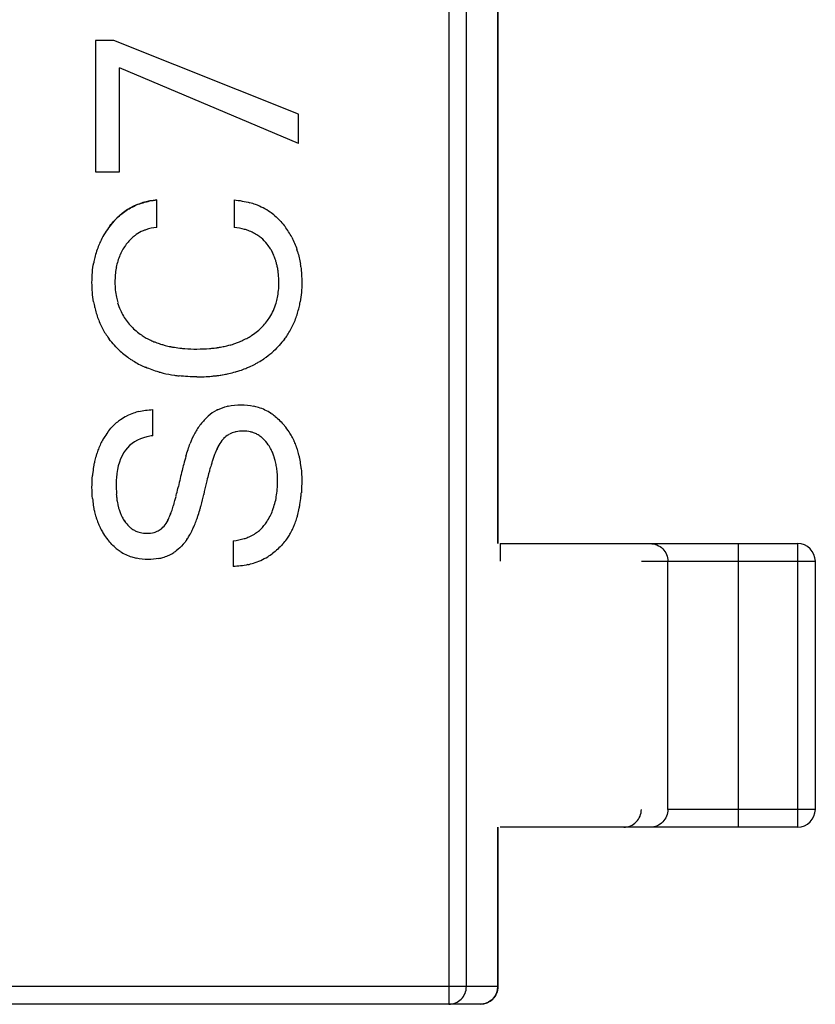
# Model space of a CAD drawing. Header units: millimetres. Extents: x 72 to 239, y 133 to 319.
# Tile 17 of 240: x 102.73 to 103.85, y 178.17 to 179.56. Entities that reach past the tile are written whole.
import ezdxf

# ---------------------------------------------------------------- set-up
doc = ezdxf.new("R2010")
doc.units = ezdxf.units.MM
doc.header["$LTSCALE"] = 5
doc.layers.get('0').update_dxf_attribs({"linetype": 'CONTINUOUS'})

msp = doc.modelspace()

# ---------------------------------------------------------------- linework, layer by layer
for p, q in [((103.3337, 180.3692), (103.3337, 178.1692)), ((103.3585, 178.1942), (103.3585, 180.3442)), ((103.4029, 179.7192), (103.4029, 178.8192)), ((103.4031, 178.8192), (103.4031, 179.7192)), ((102.8351, 179.5291), (102.8351, 179.3438)), ((102.861, 179.5291), (102.8351, 179.5291)), ((103.1215, 179.4249), (102.861, 179.5291)), ((102.8691, 179.3438), (102.8691, 179.4906)), ((103.1215, 179.3838), (102.8691, 179.4906)), ((103.1215, 179.3838), (103.1215, 179.4249)), ((102.8351, 179.3438), (102.8691, 179.3438)), ((102.9218, 179.2651), (102.9218, 179.3041)), ((103.0307, 179.3041), (103.0307, 179.2651)), ((102.9161, 178.9713), (102.9161, 179.0082)), ((103.0092, 178.9579), (103.0054, 178.9499)), ((103.0067, 178.9528), (103.0092, 178.9579)), ((102.8643, 178.9001), (102.8647, 178.889)), ((102.9348, 178.8476), (102.9376, 178.8525)), ((103.0295, 178.8233), (103.0295, 178.7869)), ((103.4063, 178.8192), (103.4063, 178.7942)), ((103.4063, 178.8192), (103.8259, 178.8192)), ((103.7425, 178.4192), (103.7425, 178.8192)), ((103.8259, 178.8192), (103.8259, 178.4192)), ((103.6055, 178.7942), (103.8509, 178.7942)), ((103.6429, 178.4442), (103.6429, 178.7942)), ((103.8509, 178.4442), (103.8509, 178.7942)), ((103.8509, 178.4442), (103.6429, 178.4442)), ((103.4029, 178.4192), (103.4029, 178.1942)), ((103.4031, 178.1942), (103.4031, 178.4192)), ((103.8259, 178.4192), (103.4063, 178.4192)), ((103.4031, 178.1942), (102.0535, 178.1942)), ((103.3781, 178.1692), (102.0785, 178.1692))]:
    msp.add_line(p, q)
for centre, radius, start, end in [((103.025, 179.1998), 0.1041, 69.7796, 74.3387), ((103.028, 179.2079), 0.0955, 62.6721, 69.8034), ((103.0307, 179.2131), 0.0896, 55.4234, 62.6505), ((103.0315, 179.2143), 0.0882, 49.9022, 55.4039), ((102.9482, 179.1958), 0.117, 142.4376, 153.9374), ((103.0165, 179.2015), 0.1079, 28.6368, 38.1597), ((102.9246, 179.2088), 0.0562, 124.4601, 128.9695), ((102.9241, 179.2095), 0.0554, 113.0522, 124.4495), ((102.9249, 179.2075), 0.0575, 108.6714, 113.0685), ((103.0268, 179.1947), 0.0704, 70.0932, 74.5166), ((103.0289, 179.2006), 0.0641, 63.0839, 70.1211), ((103.031, 179.2046), 0.0595, 55.8409, 63.0635), ((103.0318, 179.2059), 0.058, 50.2683, 55.8186), ((103.0151, 179.2007), 0.1096, 27.5337, 28.6501), ((102.9538, 179.1937), 0.123, 157.6534, 166.3479), ((102.9487, 179.1957), 0.1175, 153.9564, 157.6008), ((102.9374, 179.1973), 0.0735, 142.9733, 156.3288), ((103.0246, 179.1997), 0.0675, 31.4994, 38.3544), ((102.9404, 179.1958), 0.0768, 156.2522, 156.8244), ((103.0235, 179.199), 0.0689, 29.5626, 31.5113), ((103.0217, 179.198), 0.0709, 24.7218, 29.5463), ((103.0187, 179.1967), 0.0741, 21.9585, 24.7336), ((103.003, 179.1959), 0.1226, 16.8131, 18.1992), ((102.9631, 179.1913), 0.1326, 166.2925, 169.5102), ((103.0151, 179.1952), 0.078, 18.0956, 21.9468), ((103.0102, 179.1936), 0.0832, 15.1029, 18.1017), ((103.0043, 179.192), 0.0893, 11.7014, 15.0956), ((102.9777, 179.1903), 0.1486, 7.4163, 8.9175), ((102.9576, 179.1909), 0.0947, 168.8987, 169.7065), ((102.996, 179.1903), 0.0978, 8.1283, 11.695), ((102.9869, 179.189), 0.107, 5.643, 8.1415), ((102.9685, 179.1837), 0.138, 189.7847, 193.0737), ((102.9542, 179.1846), 0.0912, 191.2593, 196.2227), ((102.9472, 179.1825), 0.084, 196.202, 203.8391), ((103.0107, 179.1819), 0.0827, 335.9504, 343.6454), ((103.004, 179.1839), 0.0897, 343.6257, 348.6516), ((102.9882, 179.1836), 0.1379, 346.8755, 350.1798), ((102.9573, 179.1809), 0.1264, 193.021, 200.678), ((102.9433, 179.1809), 0.0797, 203.8654, 217.396), ((103.0143, 179.1803), 0.0788, 328.1342, 335.9236), ((102.9994, 179.1809), 0.1263, 339.2573, 346.9281), ((102.9499, 179.1782), 0.1185, 200.7292, 204.8107), ((102.9466, 179.1767), 0.115, 204.8024, 213.2671), ((103.0142, 179.1805), 0.079, 322.2971, 328.117), ((103.01, 179.1767), 0.1149, 326.6634, 335.129), ((103.0068, 179.1782), 0.1185, 335.1211, 339.2061), ((102.9468, 179.1769), 0.1152, 213.2775, 216.9035), ((102.949, 179.1857), 0.0872, 229.7099, 235.8142), ((103.0071, 179.1869), 0.0885, 303.5193, 309.905), ((102.9509, 179.1884), 0.0905, 235.7921, 237.7393), ((102.9528, 179.1914), 0.0941, 237.7547, 241.8002), ((102.955, 179.1956), 0.0988, 241.7874, 244.0314), ((102.9575, 179.2007), 0.1045, 244.046, 247.6642), ((102.9602, 179.2072), 0.1115, 247.6518, 249.9316), ((102.963, 179.2151), 0.1199, 249.9476, 253.3747), ((102.9659, 179.2245), 0.1297, 253.3601, 255.5201), ((102.9921, 179.2198), 0.1249, 285.3503, 288.5786), ((102.995, 179.211), 0.1156, 288.5887, 291.2126), ((102.998, 179.2036), 0.1076, 291.2024, 294.892), ((103.0006, 179.1979), 0.1013, 294.9071, 297.2961), ((103.0031, 179.1931), 0.0959, 297.2807, 301.6533), ((103.0051, 179.1898), 0.092, 301.6726, 303.5444), ((103.0098, 179.1769), 0.1153, 323.0542, 326.6533), ((102.9548, 179.1839), 0.1258, 227.7466, 235.9392), ((102.9688, 179.2361), 0.1417, 255.5396, 258.8758), ((102.9715, 179.2495), 0.1554, 258.8561, 260.7697), ((102.9742, 179.2663), 0.1724, 260.7976, 264.1784), ((102.9761, 179.2847), 0.1909, 264.1477, 265.6065), ((102.981, 179.2793), 0.1855, 274.6742, 276.7338), ((102.9832, 179.261), 0.167, 276.7183, 279.8005), ((102.9825, 179.2666), 0.1727, 276.7429, 278.1059), ((102.9839, 179.2566), 0.1625, 278.1027, 279.8222), ((102.9861, 179.244), 0.1498, 279.8093, 282.577), ((102.989, 179.2311), 0.1365, 282.5793, 285.3543), ((103.0016, 179.1841), 0.1261, 306.2183, 312.2534), ((102.9556, 179.185), 0.1272, 235.9364, 238.0718), ((102.9579, 179.189), 0.1318, 238.1132, 245.9584), ((102.9976, 179.1912), 0.1343, 294.2016, 297.88), ((102.9993, 179.1878), 0.1305, 297.8882, 300.1916), ((103.0007, 179.1855), 0.1278, 300.1874, 304.2375), ((103.0015, 179.1842), 0.1263, 304.2431, 306.2159), ((102.9606, 179.1947), 0.1381, 245.9074, 246.6282), ((102.9686, 179.2184), 0.1631, 254.4573, 256.5864), ((102.9721, 179.2337), 0.1788, 256.6368, 261.779), ((102.9853, 179.2301), 0.1752, 280.4126, 282.5185), ((102.9879, 179.2189), 0.1637, 282.5045, 286.0052), ((102.9905, 179.2094), 0.1538, 286.0197, 288.3081), ((102.9931, 179.2019), 0.1459, 288.2989, 291.8289), ((102.9954, 179.1958), 0.1394, 291.8395, 294.2079), ((102.975, 179.2525), 0.1979, 261.7295, 263.6962), ((102.9787, 179.2872), 0.2327, 269.9211, 274.9853), ((102.9807, 179.2608), 0.2062, 275.0577, 276.7517), ((102.9827, 179.2446), 0.1899, 276.7266, 280.3894), ((102.9816, 179.2535), 0.1989, 276.7588, 277.2958), ((102.983, 179.2431), 0.1884, 277.2728, 280.3986), ((102.9142, 178.9299), 0.0776, 108.9188, 116.6922), ((102.9164, 178.9236), 0.0843, 103.8753, 108.9392), ((103.0318, 178.9583), 0.0553, 117.4781, 132.7366), ((103.0328, 178.9564), 0.0575, 116.2382, 117.5367), ((103.0327, 178.9566), 0.0573, 116.9201, 117.5376), ((103.0329, 178.9563), 0.0576, 116.2391, 116.9201), ((103.0376, 178.9419), 0.0728, 101.876, 102.6201), ((103.0425, 178.9403), 0.0745, 72.2824, 77.9154), ((103.0432, 178.9423), 0.0724, 64.5312, 72.2753), ((103.0426, 178.9412), 0.0736, 56.7911, 64.5046), ((103.0402, 178.9376), 0.0779, 51.4441, 56.7966), ((102.9127, 178.9332), 0.074, 124.616, 130.502), ((102.9126, 178.9333), 0.0738, 116.7198, 124.5982), ((103.0603, 178.9273), 0.0974, 132.6782, 141.7443), ((102.9296, 178.9187), 0.0963, 143.0106, 149.2603), ((103.0635, 178.9261), 0.1009, 151.0761, 160.0321), ((103.0592, 178.9284), 0.0959, 146.4446, 151.021), ((103.0585, 178.9288), 0.0951, 141.7808, 146.4391), ((103.042, 178.9387), 0.0392, 102.2611, 104.6947), ((103.0449, 178.9384), 0.0395, 70.3246, 76.6714), ((103.0454, 178.9398), 0.0381, 61.5233, 70.3141), ((103.0281, 178.9242), 0.096, 33.1685, 39.71), ((103.0275, 178.9238), 0.0967, 31.0554, 33.1695), ((102.9351, 178.9156), 0.1027, 151.242, 155.4306), ((102.9321, 178.9172), 0.0993, 149.2431, 151.2278), ((103.0422, 178.9419), 0.0364, 135.808, 137.6721), ((103.04, 178.9443), 0.0333, 118.5352, 121.0414), ((103.045, 178.939), 0.0389, 52.7498, 61.4846), ((103.0432, 178.9366), 0.0419, 46.8423, 52.76), ((103.026, 178.9229), 0.0985, 26.6439, 31.0466), ((103.0234, 178.9216), 0.1013, 24.2047, 26.6509), ((103.0198, 178.92), 0.1053, 20.1677, 24.1925), ((102.9514, 178.9092), 0.1202, 161.4881, 163.7719), ((102.9447, 178.9115), 0.1131, 157.7218, 161.5011), ((102.9394, 178.9136), 0.1074, 155.4187, 157.7068), ((103.1383, 178.8936), 0.1443, 157.0232, 158.6875), ((103.1148, 178.9035), 0.1187, 155.4551, 157.0167), ((103.0262, 178.9229), 0.0638, 26.9361, 33.9898), ((103.0223, 178.9209), 0.0682, 24.7806, 26.983), ((103.0182, 178.919), 0.0727, 20.0405, 24.7503), ((103.015, 178.9183), 0.1104, 17.7214, 20.1779), ((103.0087, 178.9163), 0.117, 13.7875, 17.7049), ((102.9697, 178.9046), 0.1391, 167.4357, 169.5364), ((102.9598, 178.9068), 0.1289, 163.7902, 167.4534), ((103.4049, 178.8129), 0.4606, 163.6622, 165.1128), ((103.2644, 178.849), 0.2781, 161.9355, 163.0574), ((103.2171, 178.8644), 0.2283, 160.4991, 161.9436), ((103.1727, 178.8802), 0.1813, 158.6978, 160.5088), ((103.0126, 178.9169), 0.0787, 17.6302, 20.0668), ((103.0057, 178.9148), 0.0859, 13.3851, 17.6008), ((102.9972, 178.9127), 0.0946, 11.1414, 13.413), ((103.001, 178.9144), 0.1249, 11.5101, 13.8029), ((102.9909, 178.9124), 0.1353, 7.4108, 11.4837), ((102.9967, 178.9005), 0.1664, 173.2869, 174.9585), ((102.9825, 178.9023), 0.152, 169.5634, 173.316), ((103.7192, 178.733), 0.7849, 166.0435, 167.7338), ((103.5228, 178.7814), 0.5827, 165.0946, 165.9989), ((103.3864, 178.8132), 0.4052, 164.3336, 165.0457), ((103.3237, 178.8309), 0.3401, 163.0653, 164.3488), ((102.9864, 178.9107), 0.1056, 6.9925, 11.1039), ((102.9742, 178.9091), 0.118, 5.2657, 7.0326), ((102.9793, 178.9108), 0.147, 5.5844, 7.439), ((103.5471, 178.7721), 0.5711, 166.247, 166.6429), ((103.4661, 178.7921), 0.4877, 165.0625, 166.2674), ((102.5025, 178.9977), 0.4602, 346.3803, 347.7094), ((103.663, 178.745), 0.6902, 166.6732, 167.9826), ((102.9803, 178.8965), 0.1499, 185.3127, 187.0917), ((102.9674, 178.8948), 0.1369, 187.0615, 190.9906), ((102.9897, 178.8983), 0.1254, 184.265, 186.0355), ((102.9754, 178.8967), 0.111, 186.0103, 189.1426), ((102.9618, 178.8946), 0.0972, 189.158, 191.7637), ((102.6758, 178.954), 0.2815, 343.9915, 344.7811), ((102.6285, 178.9668), 0.3305, 344.7888, 345.8241), ((102.5791, 178.9794), 0.3814, 345.8131, 346.3541), ((102.6712, 178.9559), 0.3239, 345.1582, 348.0127), ((102.9859, 178.9035), 0.1061, 344.9547, 350.062), ((102.9431, 178.9039), 0.183, 350.7702, 354.1913), ((102.921, 178.9062), 0.2052, 354.1569, 355.6487), ((102.9559, 178.8926), 0.1253, 191.0187, 193.2445), ((102.9471, 178.8905), 0.1162, 193.227, 197.0363), ((102.9514, 178.8924), 0.0866, 191.7603, 194.7019), ((102.9421, 178.89), 0.077, 194.6972, 198.0823), ((102.935, 178.8877), 0.0695, 198.0963, 200.8475), ((102.8091, 178.9118), 0.1416, 339.0212, 340.5168), ((102.7814, 178.9216), 0.171, 340.513, 341.8038), ((102.7509, 178.9317), 0.2031, 341.7996, 342.88), ((102.7148, 178.9428), 0.2409, 342.8827, 343.9988), ((102.7541, 178.9335), 0.2379, 341.815, 344.1576), ((102.7213, 178.9429), 0.2721, 344.1286, 345.1005), ((103.0019, 178.8983), 0.0893, 327.2195, 338.8561), ((102.9948, 178.9011), 0.0968, 338.8239, 344.958), ((102.9791, 178.8975), 0.1465, 345.3264, 348.7893), ((102.9632, 178.9007), 0.1627, 348.7657, 350.7389), ((102.9398, 178.8883), 0.1086, 197.0547, 199.4535), ((102.9341, 178.8863), 0.1025, 199.441, 203.3701), ((102.9285, 178.8851), 0.0625, 200.819, 205.4564), ((102.9239, 178.883), 0.0575, 205.4967, 207.4708), ((102.9196, 178.8807), 0.0526, 207.4036, 214.2836), ((102.871, 178.886), 0.0745, 333.2762, 335.1049), ((102.854, 178.8939), 0.0932, 335.1299, 337.4768), ((102.8324, 178.9029), 0.1167, 337.4528, 339.0205), ((102.8096, 178.9146), 0.1794, 337.928, 340.4589), ((102.7846, 178.9236), 0.2059, 340.434, 341.789), ((103.0039, 178.8905), 0.1207, 339.4617, 343.0735), ((102.9928, 178.8939), 0.1323, 343.0552, 345.3031), ((102.9296, 178.8844), 0.0976, 203.3846, 205.7796), ((102.9261, 178.8827), 0.0938, 205.7692, 210.088), ((102.9086, 178.8712), 0.038, 226.995, 232.7808), ((102.9069, 178.8688), 0.0351, 232.766, 241.4492), ((102.9063, 178.8679), 0.034, 241.4875, 250.2469), ((102.9067, 178.8688), 0.035, 250.2608, 256.6364), ((102.9098, 178.8645), 0.0306, 285.4755, 290.571), ((102.9108, 178.862), 0.0279, 304.5133, 310.2021), ((102.8661, 178.8895), 0.1175, 331.3469, 333.2791), ((102.8503, 178.8974), 0.1351, 333.3062, 336.2622), ((102.8316, 178.9057), 0.1556, 336.2348, 337.9051), ((103.0307, 178.879), 0.0545, 299.7001, 307.8947), ((103.031, 178.8785), 0.054, 307.9195, 314.1198), ((103.0264, 178.881), 0.0963, 330.8316, 333.2162), ((103.0205, 178.8839), 0.1028, 333.2345, 337.069), ((103.0131, 178.8871), 0.1109, 337.0533, 339.4418), ((102.9238, 178.8814), 0.0911, 210.1008, 212.1837), ((102.9221, 178.8803), 0.0891, 212.1716, 218.6502), ((102.8909, 178.8751), 0.0888, 325.6546, 327.616), ((102.88, 178.8819), 0.1016, 327.6597, 331.3861), ((103.0265, 178.888), 0.0645, 286.6651, 291.6938), ((103.0288, 178.8824), 0.0584, 291.663, 299.6698), ((103.0378, 178.8738), 0.0828, 317.9644, 324.4793), ((103.0347, 178.876), 0.0866, 324.4503, 326.5232), ((103.0312, 178.8783), 0.0908, 326.5428, 330.8478), ((102.9095, 178.8671), 0.0708, 230.6494, 236.1547), ((102.9073, 178.8639), 0.067, 236.1505, 244.0449), ((102.9141, 178.8557), 0.0584, 301.2951, 306.9704), ((103.8259, 178.7942), 0.025, 0, 90), ((102.9069, 178.8632), 0.0661, 244.0734, 251.9934), ((102.9076, 178.8654), 0.0684, 251.9995, 257.7311), ((102.9119, 178.8626), 0.0656, 281.1856, 286.1457), ((102.9132, 178.858), 0.0608, 286.1286, 293.6476), ((102.9143, 178.8555), 0.0582, 293.6726, 301.2796), ((103.0304, 178.8793), 0.092, 287.4986, 294.4764), ((103.0314, 178.8771), 0.0896, 294.4961, 301.5105), ((103.0307, 178.8782), 0.0909, 301.5194, 306.7027), ((103.0288, 178.8844), 0.0973, 282.7125, 287.5067), ((103.8259, 178.4442), 0.025, 270, 0), ((103.3781, 178.1942), 0.025, 270, 0)]:
    msp.add_arc(centre, radius, start, end)
for points in [[(102.9218, 179.3041), (102.8944, 179.3014), (102.8723, 179.2891), (102.8555, 179.2672)], [(102.8847, 179.2928), (102.8902, 179.2959), (102.8961, 179.2984), (102.9023, 179.3002)], [(102.9023, 179.3002), (102.9085, 179.3021), (102.915, 179.3034), (102.9218, 179.3041)], [(103.0307, 179.3041), (103.0386, 179.3034), (103.0461, 179.302), (103.0531, 179.3001)], [(102.8555, 179.2672), (102.8597, 179.2726), (102.8642, 179.2775), (102.8691, 179.2818)], [(102.8691, 179.2818), (102.8739, 179.2861), (102.8791, 179.2897), (102.8847, 179.2928)], [(103.0883, 179.2818), (103.093, 179.2778), (103.0974, 179.2733), (103.1014, 179.2682)], [(102.8892, 179.2525), (102.8854, 179.2494), (102.8819, 179.2457), (102.8787, 179.2415)], [(102.9218, 179.2651), (102.9164, 179.2647), (102.9113, 179.2636), (102.9065, 179.262)], [(103.0456, 179.2625), (103.0409, 179.2638), (103.036, 179.2646), (103.0307, 179.2651)], [(103.0776, 179.2416), (103.0749, 179.2449), (103.072, 179.2479), (103.0689, 179.2505)], [(103.1122, 179.2514), (103.1151, 179.2459), (103.1175, 179.2402), (103.1195, 179.2342)], [(102.8698, 179.2261), (102.8675, 179.2208), (102.8658, 179.2152), (102.8646, 179.2091)], [(103.1203, 179.2313), (103.1221, 179.2256), (103.1234, 179.2196), (103.1244, 179.2134)], [(102.8303, 179.1876), (102.8303, 179.1974), (102.8311, 179.2066), (102.8327, 179.2154)], [(102.8643, 179.2078), (102.8632, 179.2016), (102.8627, 179.195), (102.8627, 179.1881)], [(103.094, 179.1873), (103.094, 179.1915), (103.0938, 179.1956), (103.0934, 179.1995)], [(103.125, 179.2095), (103.1259, 179.2025), (103.1263, 179.1952), (103.1263, 179.1876)], [(102.8325, 179.1602), (102.831, 179.1689), (102.8303, 179.178), (102.8303, 179.1876)], [(102.8627, 179.1881), (102.8627, 179.1806), (102.8633, 179.1735), (102.8647, 179.1668)], [(103.092, 179.1662), (103.0933, 179.1729), (103.094, 179.1799), (103.094, 179.1873)], [(103.1263, 179.1876), (103.1263, 179.178), (103.1256, 179.1688), (103.1241, 179.1601)], [(102.8799, 179.1324), (102.8836, 179.1277), (102.8878, 179.1232), (102.8926, 179.1192)], [(103.0639, 179.1189), (103.0687, 179.123), (103.073, 179.1274), (103.0766, 179.1322)], [(102.8702, 179.0907), (102.8644, 179.096), (102.8592, 179.1017), (102.8547, 179.1077)], [(103.1019, 179.1076), (103.0973, 179.1016), (103.0922, 179.096), (103.0864, 179.0907)], [(102.9615, 179.0944), (102.9669, 179.0939), (102.9726, 179.0937), (102.9784, 179.0937)], [(102.9784, 179.0937), (102.9845, 179.0937), (102.9904, 179.094), (102.9961, 179.0944)], [(102.9249, 179.0612), (102.9182, 179.063), (102.9119, 179.0653), (102.9058, 179.0679)], [(102.9784, 179.0545), (102.9697, 179.0545), (102.9613, 179.0549), (102.9532, 179.0558)], [(102.8962, 179.0054), (102.9024, 179.007), (102.9091, 179.0079), (102.9161, 179.0082)], [(103.0074, 179.008), (103.0118, 179.0102), (103.0165, 179.0118), (103.0217, 179.013)], [(103.0226, 179.0132), (103.0282, 179.0143), (103.0342, 179.0149), (103.0406, 179.0149)], [(103.0406, 179.0149), (103.0467, 179.0149), (103.0525, 179.0143), (103.0581, 179.0131)], [(102.8527, 178.9767), (102.8563, 178.9815), (102.8603, 178.9857), (102.8646, 178.9894)], [(103.0888, 178.9985), (103.0934, 178.9948), (103.0978, 178.9905), (103.1019, 178.9856)], [(103.032, 178.9766), (103.0292, 178.9759), (103.0266, 178.9748), (103.0241, 178.9735)], [(103.0436, 178.978), (103.0401, 178.978), (103.0367, 178.9777), (103.0337, 178.977)], [(103.054, 178.9768), (103.0507, 178.9776), (103.0472, 178.978), (103.0436, 178.978)], [(102.9078, 178.9699), (102.8818, 178.964), (102.8674, 178.9447), (102.8647, 178.9119)], [(102.9161, 178.9713), (102.9132, 178.971), (102.9105, 178.9705), (102.9078, 178.9699)], [(103.0152, 178.9665), (103.013, 178.964), (103.011, 178.9611), (103.0092, 178.9579)], [(103.0229, 178.9728), (103.0204, 178.9713), (103.0181, 178.9695), (103.016, 178.9673)], [(103.0791, 178.9586), (103.0769, 178.9619), (103.0745, 178.9648), (103.0718, 178.9672)], [(102.9628, 178.9425), (102.9648, 178.9492), (102.9668, 178.9552), (102.9687, 178.9605)], [(103.0922, 178.9073), (103.0922, 178.9117), (103.092, 178.9159), (103.0916, 178.9199)], [(103.1256, 178.9251), (103.1261, 178.9199), (103.1263, 178.9145), (103.1263, 178.9089)], [(102.8303, 178.8985), (102.8303, 178.9042), (102.8305, 178.9098), (102.831, 178.9151)], [(102.8647, 178.9119), (102.8644, 178.9081), (102.8643, 178.9042), (102.8643, 178.9001)], [(103.0904, 178.8852), (103.0916, 178.8922), (103.0922, 178.8995), (103.0922, 178.9073)], [(103.1263, 178.9089), (103.1263, 178.9026), (103.1261, 178.8965), (103.1257, 178.8907)], [(102.831, 178.8826), (102.8305, 178.8877), (102.8303, 178.893), (102.8303, 178.8985)], [(102.8761, 178.8511), (102.8782, 178.8481), (102.8803, 178.8456), (102.8827, 178.8434)], [(103.0686, 178.8398), (103.0717, 178.8428), (103.0744, 178.8462), (103.0769, 178.85)], [(102.9205, 178.8359), (102.9227, 178.8367), (102.9247, 178.8377), (102.9266, 178.839)], [(102.9288, 178.8407), (102.931, 178.8426), (102.933, 178.8449), (102.9348, 178.8476)], [(102.8646, 178.8124), (102.8603, 178.8159), (102.8563, 178.82), (102.8526, 178.8246)], [(102.8986, 178.8348), (102.9015, 178.8341), (102.9046, 178.8337), (102.9078, 178.8337)], [(102.9078, 178.8337), (102.9114, 178.8337), (102.9148, 178.8342), (102.9179, 178.835)], [(102.9642, 178.825), (102.9625, 178.8225), (102.9608, 178.8203), (102.959, 178.8182)], [(103.0295, 178.8233), (103.0351, 178.8238), (103.0402, 178.8248), (103.045, 178.8262)], [(102.959, 178.8182), (102.956, 178.8147), (102.9527, 178.8117), (102.9493, 178.8091)], [(103.0992, 178.8183), (103.0948, 178.8134), (103.0901, 178.8091), (103.085, 178.8053)], [(102.9095, 178.7968), (102.9038, 178.7968), (102.8983, 178.7974), (102.8931, 178.7985)], [(102.9246, 178.7982), (102.9199, 178.7973), (102.9148, 178.7968), (102.9095, 178.7968)], [(103.0502, 178.7895), (103.0436, 178.788), (103.0367, 178.7871), (103.0295, 178.7869)]]:
    msp.add_open_spline(points, degree=3)
for points, knots in [([(103.618, 178.8192), (103.6212, 178.8192), (103.6277, 178.8179), (103.636, 178.8124), (103.6416, 178.804), (103.6429, 178.7975), (103.6429, 178.7942)], [0, 0, 0, 0, 0.249556, 0.499321, 0.749493, 1, 1, 1, 1]), ([(103.5806, 178.4192), (103.5838, 178.4192), (103.5904, 178.4205), (103.5987, 178.4261), (103.6042, 178.4344), (103.6055, 178.441), (103.6055, 178.4442)], [0, 0, 0, 0, 0.249556, 0.499321, 0.749493, 1, 1, 1, 1]), ([(103.6429, 178.4442), (103.6429, 178.441), (103.6416, 178.4344), (103.636, 178.4261), (103.6278, 178.4205), (103.6212, 178.4192), (103.618, 178.4192)], [0, 0, 0, 0, 0.25044, 0.500571, 0.750377, 1, 1, 1, 1]), ([(103.3337, 178.1692), (103.3369, 178.1692), (103.3435, 178.1705), (103.3517, 178.1761), (103.3572, 178.1844), (103.3585, 178.191), (103.3585, 178.1942)], [0, 0, 0, 0, 0.249212, 0.498818, 0.749154, 1, 1, 1, 1]), ([(103.4029, 178.1942), (103.4029, 178.191), (103.4016, 178.1844), (103.3961, 178.1761), (103.3878, 178.1705), (103.3813, 178.1692), (103.3781, 178.1692)], [0, 0, 0, 0, 0.250846, 0.501183, 0.750789, 1, 1, 1, 1])]:
    msp.add_open_spline(points, degree=3, knots=knots)

doc.saveas('drawing.dxf')
